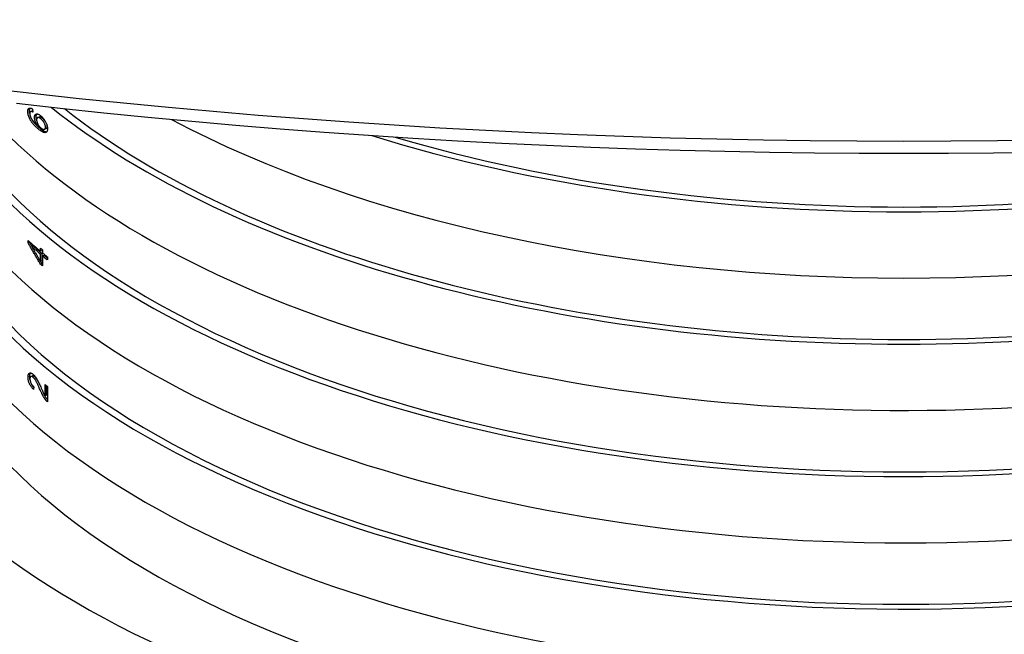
# Model space of a CAD drawing. Header units: millimetres. Extents: x 1993 to 7565, y 908 to 2792.
# Tile 16 of 24: x 3133 to 3184, y 1858 to 1890. Entities that reach past the tile are written whole.
import ezdxf

# ---------------------------------------------------------------- set-up
doc = ezdxf.new("R2010")
doc.units = ezdxf.units.MM
doc.layers.add('DETAIL', color=2, linetype='Continuous')

msp = doc.modelspace()

# ---------------------------------------------------------------- linework, layer by layer
at = {"layer": 'DETAIL'}
for p, q in [((3133.565, 1885.694), (3133.575, 1885.537)), ((3133.557, 1885.597), (3133.47, 1885.572)), ((3133.837, 1885.256), (3133.923, 1885.281)), ((3133.865, 1884.87), (3133.805, 1884.853)), ((3134.27, 1884.663), (3134.185, 1884.637)), ((3133.33, 1878.703), (3133.33, 1878.824)), ((3133.417, 1878.727), (3133.33, 1878.703)), ((3133.417, 1878.727), (3133.417, 1878.747)), ((3133.612, 1878.527), (3133.525, 1878.502)), ((3133.977, 1878.263), (3133.977, 1878.426)), ((3134.063, 1878.288), (3133.977, 1878.263)), ((3134.063, 1878.139), (3133.977, 1878.114)), ((3133.977, 1877.733), (3133.977, 1878.114)), ((3134.063, 1878.288), (3134.063, 1878.354)), ((3134.063, 1877.759), (3134.063, 1878.139)), ((3134.092, 1878.33), (3134.092, 1878.166)), ((3134.178, 1878.042), (3134.092, 1878.017)), ((3134.092, 1878.017), (3134.092, 1877.49)), ((3134.063, 1877.759), (3133.977, 1877.733)), ((3134.063, 1877.612), (3133.977, 1877.587)), ((3134.34, 1877.961), (3134.34, 1877.812)), ((3133.483, 1871.706), (3133.57, 1871.731)), ((3134.219, 1870.694), (3134.219, 1871.288)), ((3133.626, 1871.17), (3133.613, 1871.029)), ((3134.304, 1870.72), (3134.304, 1871.217)), ((3134.342, 1871.187), (3134.342, 1870.386)), ((3134.304, 1870.72), (3134.219, 1870.694))]:
    msp.add_line(p, q, dxfattribs=at)
at = {"layer": 'DETAIL', "flags": 128}
for points in [[(3132.723, 1886.001), (3135.008, 1885.746), (3137.298, 1885.504), (3139.594, 1885.275), (3141.895, 1885.059), (3144.201, 1884.856), (3146.511, 1884.666), (3148.825, 1884.489), (3151.143, 1884.325), (3153.464, 1884.175), (3155.788, 1884.037), (3158.116, 1883.912), (3160.446, 1883.801), (3162.778, 1883.703), (3165.113, 1883.618), (3167.449, 1883.546), (3169.787, 1883.487), (3172.126, 1883.441), (3174.465, 1883.408), (3176.806, 1883.388), (3179.146, 1883.382), (3181.487, 1883.388), (3183.827, 1883.408), (3186.167, 1883.441)], [(3133.32, 1885.566), (3133.32, 1885.589), (3133.322, 1885.611), (3133.324, 1885.631), (3133.327, 1885.649), (3133.331, 1885.666), (3133.336, 1885.681), (3133.342, 1885.695), (3133.349, 1885.708), (3133.356, 1885.719), (3133.365, 1885.728), (3133.374, 1885.736), (3133.385, 1885.743), (3133.396, 1885.747), (3133.408, 1885.751), (3133.42, 1885.752), (3133.434, 1885.752), (3133.448, 1885.75), (3133.462, 1885.747), (3133.478, 1885.742), (3133.494, 1885.736), (3133.511, 1885.728), (3133.528, 1885.718), (3133.546, 1885.707), (3133.565, 1885.694)], [(3133.407, 1885.59), (3133.407, 1885.6), (3133.408, 1885.609), (3133.408, 1885.618), (3133.408, 1885.627), (3133.409, 1885.635), (3133.41, 1885.644), (3133.411, 1885.652), (3133.412, 1885.659), (3133.413, 1885.667), (3133.415, 1885.674), (3133.416, 1885.681), (3133.418, 1885.688), (3133.42, 1885.695), (3133.422, 1885.701), (3133.424, 1885.707), (3133.426, 1885.713), (3133.429, 1885.718), (3133.431, 1885.724), (3133.434, 1885.729), (3133.437, 1885.733), (3133.44, 1885.738), (3133.443, 1885.742), (3133.446, 1885.746), (3133.45, 1885.75)], [(3133.432, 1885.16), (3133.423, 1885.178), (3133.414, 1885.195), (3133.406, 1885.213), (3133.398, 1885.231), (3133.39, 1885.248), (3133.383, 1885.265), (3133.376, 1885.283), (3133.37, 1885.3), (3133.364, 1885.317), (3133.358, 1885.334), (3133.353, 1885.351), (3133.348, 1885.368), (3133.343, 1885.385), (3133.339, 1885.402), (3133.336, 1885.419), (3133.332, 1885.435), (3133.329, 1885.452), (3133.327, 1885.468), (3133.325, 1885.485), (3133.323, 1885.501), (3133.322, 1885.518), (3133.321, 1885.534), (3133.32, 1885.55), (3133.32, 1885.566)], [(3133.418, 1885.466), (3133.418, 1885.471), (3133.417, 1885.476), (3133.416, 1885.482), (3133.415, 1885.487), (3133.414, 1885.492), (3133.414, 1885.497), (3133.413, 1885.503), (3133.412, 1885.508), (3133.412, 1885.513), (3133.411, 1885.518), (3133.411, 1885.523), (3133.41, 1885.529), (3133.41, 1885.534), (3133.409, 1885.539), (3133.409, 1885.544), (3133.408, 1885.549), (3133.408, 1885.555), (3133.408, 1885.56), (3133.408, 1885.565), (3133.408, 1885.57), (3133.407, 1885.575), (3133.407, 1885.58), (3133.407, 1885.585), (3133.407, 1885.59)], [(3133.47, 1885.572), (3133.466, 1885.571), (3133.462, 1885.569), (3133.458, 1885.568), (3133.454, 1885.565), (3133.451, 1885.563), (3133.448, 1885.56), (3133.444, 1885.557), (3133.441, 1885.554), (3133.439, 1885.551), (3133.436, 1885.547), (3133.434, 1885.543), (3133.431, 1885.539), (3133.429, 1885.535), (3133.427, 1885.53), (3133.426, 1885.525), (3133.424, 1885.52), (3133.423, 1885.514), (3133.422, 1885.509), (3133.421, 1885.503), (3133.42, 1885.496), (3133.419, 1885.49), (3133.419, 1885.483), (3133.419, 1885.476), (3133.418, 1885.469)], [(3133.418, 1885.469), (3133.419, 1885.463), (3133.419, 1885.457), (3133.419, 1885.451), (3133.419, 1885.445), (3133.42, 1885.439), (3133.42, 1885.433), (3133.421, 1885.426), (3133.422, 1885.42), (3133.423, 1885.414), (3133.424, 1885.407), (3133.425, 1885.401), (3133.427, 1885.395), (3133.428, 1885.388), (3133.429, 1885.382), (3133.431, 1885.375), (3133.433, 1885.368), (3133.435, 1885.362), (3133.437, 1885.355), (3133.439, 1885.348), (3133.441, 1885.341), (3133.443, 1885.335), (3133.446, 1885.328), (3133.448, 1885.321), (3133.451, 1885.314)], [(3133.451, 1885.314), (3133.458, 1885.296), (3133.466, 1885.278), (3133.474, 1885.26), (3133.483, 1885.242), (3133.492, 1885.224), (3133.502, 1885.206), (3133.512, 1885.188), (3133.523, 1885.169), (3133.535, 1885.151), (3133.547, 1885.133), (3133.56, 1885.114), (3133.573, 1885.096), (3133.587, 1885.077), (3133.602, 1885.058), (3133.618, 1885.038), (3133.634, 1885.019), (3133.652, 1884.999), (3133.671, 1884.979), (3133.691, 1884.959), (3133.712, 1884.938), (3133.733, 1884.917), (3133.756, 1884.896), (3133.78, 1884.874), (3133.805, 1884.853)], [(3133.575, 1885.537), (3133.569, 1885.541), (3133.563, 1885.544), (3133.558, 1885.547), (3133.552, 1885.55), (3133.547, 1885.553), (3133.542, 1885.556), (3133.536, 1885.558), (3133.531, 1885.56), (3133.527, 1885.562), (3133.522, 1885.564), (3133.517, 1885.566), (3133.513, 1885.568), (3133.509, 1885.569), (3133.504, 1885.57), (3133.5, 1885.571), (3133.497, 1885.572), (3133.493, 1885.573), (3133.489, 1885.573), (3133.486, 1885.573), (3133.482, 1885.574), (3133.479, 1885.574), (3133.476, 1885.573), (3133.473, 1885.573), (3133.47, 1885.572)], [(3133.571, 1885.598), (3133.571, 1885.598), (3133.57, 1885.598), (3133.569, 1885.598), (3133.569, 1885.598), (3133.568, 1885.598), (3133.567, 1885.598), (3133.567, 1885.598), (3133.566, 1885.598), (3133.566, 1885.598), (3133.565, 1885.598), (3133.564, 1885.598), (3133.564, 1885.598), (3133.563, 1885.598), (3133.563, 1885.598), (3133.562, 1885.598), (3133.562, 1885.598), (3133.561, 1885.598), (3133.56, 1885.598), (3133.56, 1885.598), (3133.559, 1885.598), (3133.559, 1885.597), (3133.558, 1885.597), (3133.558, 1885.597), (3133.557, 1885.597)], [(3133.671, 1885.262), (3133.671, 1885.286), (3133.673, 1885.309), (3133.676, 1885.329), (3133.681, 1885.348), (3133.686, 1885.366), (3133.693, 1885.381), (3133.701, 1885.395), (3133.711, 1885.407), (3133.722, 1885.417), (3133.734, 1885.426), (3133.747, 1885.433), (3133.761, 1885.438), (3133.777, 1885.442), (3133.793, 1885.443), (3133.81, 1885.442), (3133.828, 1885.44), (3133.846, 1885.435), (3133.866, 1885.428), (3133.886, 1885.419), (3133.907, 1885.407), (3133.928, 1885.394), (3133.951, 1885.379), (3133.974, 1885.361), (3133.998, 1885.342)], [(3133.805, 1884.853), (3133.793, 1884.871), (3133.783, 1884.89), (3133.773, 1884.909), (3133.763, 1884.927), (3133.754, 1884.946), (3133.745, 1884.964), (3133.737, 1884.982), (3133.729, 1885), (3133.722, 1885.018), (3133.715, 1885.036), (3133.709, 1885.054), (3133.704, 1885.072), (3133.698, 1885.089), (3133.694, 1885.107), (3133.689, 1885.123), (3133.685, 1885.14), (3133.682, 1885.156), (3133.679, 1885.173), (3133.676, 1885.188), (3133.674, 1885.204), (3133.673, 1885.219), (3133.672, 1885.234), (3133.671, 1885.248), (3133.671, 1885.262)], [(3133.757, 1885.287), (3133.757, 1885.297), (3133.758, 1885.306), (3133.758, 1885.314), (3133.759, 1885.323), (3133.76, 1885.331), (3133.761, 1885.339), (3133.762, 1885.347), (3133.763, 1885.355), (3133.765, 1885.362), (3133.766, 1885.369), (3133.768, 1885.376), (3133.77, 1885.382), (3133.772, 1885.389), (3133.775, 1885.395), (3133.777, 1885.401), (3133.78, 1885.406), (3133.783, 1885.412), (3133.786, 1885.417), (3133.789, 1885.422), (3133.793, 1885.426), (3133.796, 1885.431), (3133.8, 1885.435), (3133.804, 1885.439), (3133.808, 1885.443)], [(3133.779, 1885.134), (3133.778, 1885.141), (3133.776, 1885.148), (3133.774, 1885.155), (3133.773, 1885.162), (3133.771, 1885.169), (3133.77, 1885.175), (3133.768, 1885.182), (3133.767, 1885.189), (3133.766, 1885.195), (3133.765, 1885.202), (3133.764, 1885.208), (3133.763, 1885.215), (3133.762, 1885.221), (3133.761, 1885.227), (3133.76, 1885.233), (3133.76, 1885.24), (3133.759, 1885.246), (3133.759, 1885.252), (3133.758, 1885.258), (3133.758, 1885.264), (3133.758, 1885.27), (3133.758, 1885.276), (3133.757, 1885.282), (3133.757, 1885.287)], [(3134.006, 1885.182), (3133.988, 1885.196), (3133.972, 1885.209), (3133.956, 1885.22), (3133.94, 1885.23), (3133.925, 1885.238), (3133.911, 1885.245), (3133.898, 1885.251), (3133.885, 1885.255), (3133.873, 1885.257), (3133.861, 1885.259), (3133.85, 1885.258), (3133.84, 1885.256), (3133.83, 1885.253), (3133.821, 1885.249), (3133.813, 1885.243), (3133.806, 1885.237), (3133.8, 1885.229), (3133.794, 1885.22), (3133.79, 1885.209), (3133.786, 1885.198), (3133.783, 1885.185), (3133.781, 1885.171), (3133.78, 1885.156), (3133.779, 1885.14)], [(3134.092, 1885.208), (3134.083, 1885.215), (3134.074, 1885.222), (3134.065, 1885.229), (3134.057, 1885.235), (3134.049, 1885.241), (3134.041, 1885.247), (3134.033, 1885.252), (3134.025, 1885.256), (3134.017, 1885.261), (3134.01, 1885.265), (3134.003, 1885.268), (3133.995, 1885.272), (3133.989, 1885.275), (3133.982, 1885.277), (3133.975, 1885.279), (3133.969, 1885.281), (3133.962, 1885.282), (3133.956, 1885.283), (3133.95, 1885.284), (3133.945, 1885.284), (3133.939, 1885.284), (3133.933, 1885.283), (3133.928, 1885.282), (3133.923, 1885.281)], [(3133.998, 1885.342), (3134.022, 1885.321), (3134.045, 1885.299), (3134.068, 1885.276), (3134.091, 1885.252), (3134.113, 1885.226), (3134.135, 1885.2), (3134.156, 1885.172), (3134.177, 1885.143), (3134.197, 1885.113), (3134.216, 1885.083), (3134.234, 1885.053), (3134.251, 1885.023), (3134.266, 1884.993), (3134.281, 1884.962), (3134.294, 1884.932), (3134.305, 1884.901), (3134.316, 1884.871), (3134.325, 1884.841), (3134.333, 1884.811), (3134.339, 1884.782), (3134.344, 1884.753), (3134.347, 1884.725), (3134.35, 1884.697), (3134.35, 1884.669)], [(3134.246, 1884.753), (3134.245, 1884.769), (3134.244, 1884.785), (3134.242, 1884.802), (3134.238, 1884.819), (3134.234, 1884.836), (3134.229, 1884.854), (3134.223, 1884.872), (3134.217, 1884.891), (3134.209, 1884.91), (3134.2, 1884.929), (3134.191, 1884.949), (3134.181, 1884.969), (3134.169, 1884.989), (3134.158, 1885.008), (3134.145, 1885.028), (3134.132, 1885.046), (3134.119, 1885.065), (3134.104, 1885.083), (3134.089, 1885.1), (3134.074, 1885.117), (3134.058, 1885.134), (3134.041, 1885.151), (3134.024, 1885.167), (3134.006, 1885.182)], [(3134.257, 1885.011), (3134.252, 1885.02), (3134.246, 1885.029), (3134.241, 1885.038), (3134.235, 1885.047), (3134.229, 1885.056), (3134.223, 1885.065), (3134.217, 1885.074), (3134.211, 1885.082), (3134.204, 1885.091), (3134.198, 1885.099), (3134.191, 1885.107), (3134.184, 1885.116), (3134.177, 1885.124), (3134.17, 1885.132), (3134.163, 1885.14), (3134.155, 1885.148), (3134.148, 1885.156), (3134.14, 1885.163), (3134.133, 1885.171), (3134.125, 1885.178), (3134.117, 1885.186), (3134.108, 1885.193), (3134.1, 1885.201), (3134.092, 1885.208)], [(3133.852, 1884.664), (3133.828, 1884.685), (3133.805, 1884.706), (3133.782, 1884.726), (3133.759, 1884.747), (3133.738, 1884.768), (3133.716, 1884.789), (3133.696, 1884.81), (3133.676, 1884.83), (3133.656, 1884.851), (3133.637, 1884.872), (3133.619, 1884.892), (3133.601, 1884.913), (3133.584, 1884.934), (3133.568, 1884.954), (3133.552, 1884.975), (3133.536, 1884.996), (3133.521, 1885.016), (3133.507, 1885.037), (3133.493, 1885.058), (3133.48, 1885.078), (3133.467, 1885.099), (3133.455, 1885.119), (3133.443, 1885.14), (3133.432, 1885.16)], [(3133.939, 1884.689), (3133.918, 1884.707), (3133.898, 1884.725), (3133.878, 1884.743), (3133.858, 1884.761), (3133.839, 1884.779), (3133.821, 1884.797), (3133.802, 1884.814), (3133.785, 1884.832), (3133.767, 1884.85), (3133.751, 1884.868), (3133.734, 1884.886), (3133.718, 1884.903), (3133.702, 1884.921), (3133.687, 1884.939), (3133.673, 1884.957), (3133.658, 1884.975), (3133.644, 1884.992), (3133.631, 1885.01), (3133.618, 1885.028), (3133.605, 1885.045), (3133.593, 1885.063), (3133.581, 1885.081), (3133.569, 1885.099), (3133.558, 1885.116)], [(3133.779, 1885.14), (3133.78, 1885.123), (3133.781, 1885.105), (3133.783, 1885.088), (3133.786, 1885.07), (3133.79, 1885.052), (3133.794, 1885.033), (3133.8, 1885.014), (3133.806, 1884.995), (3133.813, 1884.976), (3133.821, 1884.956), (3133.83, 1884.937), (3133.84, 1884.916), (3133.85, 1884.896), (3133.861, 1884.877), (3133.872, 1884.858), (3133.884, 1884.84), (3133.897, 1884.822), (3133.91, 1884.804), (3133.923, 1884.788), (3133.937, 1884.771), (3133.952, 1884.756), (3133.967, 1884.74), (3133.983, 1884.726), (3133.999, 1884.712)], [(3134.35, 1884.669), (3134.349, 1884.639), (3134.347, 1884.612), (3134.343, 1884.586), (3134.337, 1884.563), (3134.33, 1884.543), (3134.321, 1884.524), (3134.31, 1884.508), (3134.298, 1884.494), (3134.284, 1884.483), (3134.269, 1884.474), (3134.252, 1884.467), (3134.233, 1884.462), (3134.213, 1884.46), (3134.19, 1884.462), (3134.165, 1884.467), (3134.139, 1884.475), (3134.11, 1884.487), (3134.079, 1884.502), (3134.046, 1884.52), (3134.011, 1884.542), (3133.975, 1884.568), (3133.936, 1884.596), (3133.895, 1884.628), (3133.852, 1884.664)], [(3134.289, 1884.486), (3134.279, 1884.487), (3134.268, 1884.489), (3134.257, 1884.491), (3134.246, 1884.494), (3134.235, 1884.497), (3134.222, 1884.501), (3134.21, 1884.506), (3134.197, 1884.512), (3134.184, 1884.518), (3134.17, 1884.525), (3134.156, 1884.532), (3134.142, 1884.54), (3134.127, 1884.549), (3134.112, 1884.559), (3134.096, 1884.569), (3134.08, 1884.579), (3134.064, 1884.591), (3134.047, 1884.603), (3134.03, 1884.616), (3134.012, 1884.629), (3133.995, 1884.643), (3133.976, 1884.658), (3133.958, 1884.673), (3133.939, 1884.689)], [(3133.999, 1884.712), (3134.015, 1884.699), (3134.031, 1884.687), (3134.046, 1884.676), (3134.062, 1884.666), (3134.077, 1884.658), (3134.093, 1884.651), (3134.108, 1884.645), (3134.123, 1884.64), (3134.137, 1884.636), (3134.151, 1884.634), (3134.164, 1884.634), (3134.176, 1884.635), (3134.186, 1884.638), (3134.197, 1884.642), (3134.206, 1884.648), (3134.214, 1884.655), (3134.221, 1884.664), (3134.228, 1884.674), (3134.233, 1884.684), (3134.238, 1884.696), (3134.241, 1884.709), (3134.244, 1884.722), (3134.245, 1884.737), (3134.246, 1884.753)], [(3134.27, 1884.663), (3134.275, 1884.665), (3134.28, 1884.667), (3134.284, 1884.669), (3134.289, 1884.672), (3134.293, 1884.675), (3134.297, 1884.678), (3134.3, 1884.682), (3134.304, 1884.686), (3134.307, 1884.69), (3134.31, 1884.694), (3134.313, 1884.699), (3134.316, 1884.704), (3134.318, 1884.709), (3134.32, 1884.714), (3134.323, 1884.719), (3134.324, 1884.725), (3134.326, 1884.731), (3134.327, 1884.737), (3134.329, 1884.743), (3134.329, 1884.75), (3134.33, 1884.757), (3134.331, 1884.764), (3134.331, 1884.771), (3134.331, 1884.778)], [(3134.331, 1884.778), (3134.331, 1884.781), (3134.331, 1884.784), (3134.331, 1884.786), (3134.331, 1884.789), (3134.331, 1884.792), (3134.331, 1884.794), (3134.331, 1884.797), (3134.33, 1884.8), (3134.33, 1884.803), (3134.33, 1884.805), (3134.33, 1884.808), (3134.329, 1884.811), (3134.329, 1884.813), (3134.329, 1884.816), (3134.328, 1884.819), (3134.328, 1884.822), (3134.328, 1884.825), (3134.327, 1884.827), (3134.327, 1884.83), (3134.326, 1884.833), (3134.326, 1884.836), (3134.325, 1884.839), (3134.325, 1884.842), (3134.324, 1884.844)], [(3133.977, 1877.587), (3133.949, 1877.633), (3133.922, 1877.68), (3133.894, 1877.726), (3133.867, 1877.772), (3133.84, 1877.819), (3133.812, 1877.865), (3133.785, 1877.912), (3133.758, 1877.958), (3133.731, 1878.004), (3133.704, 1878.051), (3133.677, 1878.097), (3133.65, 1878.144), (3133.623, 1878.19), (3133.596, 1878.237), (3133.569, 1878.283), (3133.542, 1878.33), (3133.516, 1878.376), (3133.489, 1878.423), (3133.462, 1878.47), (3133.436, 1878.516), (3133.409, 1878.563), (3133.383, 1878.609), (3133.356, 1878.656), (3133.33, 1878.703)], [(3133.542, 1878.507), (3133.537, 1878.516), (3133.532, 1878.526), (3133.526, 1878.535), (3133.521, 1878.544), (3133.516, 1878.553), (3133.511, 1878.562), (3133.505, 1878.571), (3133.5, 1878.581), (3133.495, 1878.59), (3133.49, 1878.599), (3133.485, 1878.608), (3133.479, 1878.617), (3133.474, 1878.626), (3133.469, 1878.636), (3133.464, 1878.645), (3133.459, 1878.654), (3133.454, 1878.663), (3133.448, 1878.672), (3133.443, 1878.681), (3133.438, 1878.691), (3133.433, 1878.7), (3133.428, 1878.709), (3133.422, 1878.718), (3133.417, 1878.727)], [(3133.525, 1878.502), (3133.543, 1878.47), (3133.562, 1878.438), (3133.581, 1878.406), (3133.599, 1878.374), (3133.618, 1878.342), (3133.636, 1878.31), (3133.655, 1878.278), (3133.674, 1878.246), (3133.693, 1878.214), (3133.711, 1878.182), (3133.73, 1878.15), (3133.749, 1878.117), (3133.768, 1878.085), (3133.787, 1878.053), (3133.806, 1878.021), (3133.824, 1877.989), (3133.843, 1877.957), (3133.862, 1877.925), (3133.881, 1877.893), (3133.9, 1877.861), (3133.919, 1877.829), (3133.938, 1877.797), (3133.957, 1877.765), (3133.977, 1877.733)], [(3134.34, 1877.908), (3134.333, 1877.914), (3134.326, 1877.919), (3134.319, 1877.925), (3134.312, 1877.93), (3134.306, 1877.936), (3134.299, 1877.942), (3134.292, 1877.947), (3134.285, 1877.953), (3134.279, 1877.958), (3134.272, 1877.964), (3134.265, 1877.97), (3134.258, 1877.975), (3134.252, 1877.981), (3134.245, 1877.986), (3134.238, 1877.992), (3134.232, 1877.998), (3134.225, 1878.003), (3134.218, 1878.009), (3134.211, 1878.014), (3134.205, 1878.02), (3134.198, 1878.026), (3134.191, 1878.031), (3134.184, 1878.037), (3134.178, 1878.042)], [(3134.063, 1877.612), (3134.06, 1877.618), (3134.056, 1877.623), (3134.053, 1877.628), (3134.05, 1877.633), (3134.047, 1877.638), (3134.044, 1877.644), (3134.041, 1877.649), (3134.038, 1877.654), (3134.035, 1877.659), (3134.032, 1877.664), (3134.029, 1877.669), (3134.026, 1877.675), (3134.023, 1877.68), (3134.02, 1877.685), (3134.016, 1877.69), (3134.013, 1877.695), (3134.01, 1877.701), (3134.007, 1877.706), (3134.004, 1877.711), (3134.001, 1877.716), (3133.998, 1877.721), (3133.995, 1877.727), (3133.992, 1877.732), (3133.989, 1877.737)], [(3134.092, 1877.588), (3134.091, 1877.589), (3134.089, 1877.59), (3134.088, 1877.591), (3134.087, 1877.592), (3134.086, 1877.593), (3134.085, 1877.594), (3134.083, 1877.595), (3134.082, 1877.596), (3134.081, 1877.597), (3134.08, 1877.598), (3134.078, 1877.599), (3134.077, 1877.6), (3134.076, 1877.601), (3134.075, 1877.602), (3134.074, 1877.603), (3134.072, 1877.604), (3134.071, 1877.605), (3134.07, 1877.606), (3134.069, 1877.607), (3134.067, 1877.608), (3134.066, 1877.609), (3134.065, 1877.61), (3134.064, 1877.611), (3134.063, 1877.612)], [(3133.328, 1871.673), (3133.329, 1871.702), (3133.33, 1871.728), (3133.333, 1871.752), (3133.337, 1871.774), (3133.342, 1871.795), (3133.348, 1871.813), (3133.355, 1871.829), (3133.363, 1871.844), (3133.372, 1871.856), (3133.382, 1871.866), (3133.394, 1871.875), (3133.406, 1871.881), (3133.419, 1871.885), (3133.433, 1871.888), (3133.448, 1871.889), (3133.463, 1871.888), (3133.478, 1871.884), (3133.494, 1871.88), (3133.511, 1871.873), (3133.528, 1871.864), (3133.545, 1871.854), (3133.564, 1871.841), (3133.582, 1871.827), (3133.602, 1871.811)], [(3133.415, 1871.698), (3133.415, 1871.709), (3133.416, 1871.72), (3133.416, 1871.731), (3133.417, 1871.742), (3133.418, 1871.752), (3133.419, 1871.762), (3133.42, 1871.772), (3133.421, 1871.781), (3133.422, 1871.79), (3133.424, 1871.799), (3133.426, 1871.807), (3133.428, 1871.815), (3133.43, 1871.823), (3133.432, 1871.831), (3133.435, 1871.838), (3133.438, 1871.844), (3133.44, 1871.851), (3133.444, 1871.857), (3133.447, 1871.863), (3133.45, 1871.868), (3133.454, 1871.874), (3133.457, 1871.878), (3133.461, 1871.883), (3133.465, 1871.887)], [(3133.602, 1871.811), (3133.617, 1871.797), (3133.631, 1871.783), (3133.646, 1871.768), (3133.661, 1871.752), (3133.676, 1871.735), (3133.69, 1871.717), (3133.705, 1871.698), (3133.72, 1871.679), (3133.734, 1871.658), (3133.749, 1871.636), (3133.764, 1871.613), (3133.779, 1871.588), (3133.795, 1871.561), (3133.81, 1871.534), (3133.826, 1871.505), (3133.842, 1871.474), (3133.859, 1871.441), (3133.878, 1871.404), (3133.898, 1871.362), (3133.919, 1871.317), (3133.942, 1871.267), (3133.967, 1871.213), (3133.993, 1871.156), (3134.021, 1871.094)], [(3133.613, 1871.029), (3133.59, 1871.052), (3133.568, 1871.075), (3133.547, 1871.099), (3133.527, 1871.124), (3133.508, 1871.149), (3133.49, 1871.174), (3133.473, 1871.199), (3133.456, 1871.226), (3133.441, 1871.252), (3133.427, 1871.279), (3133.413, 1871.306), (3133.401, 1871.334), (3133.389, 1871.361), (3133.378, 1871.389), (3133.369, 1871.417), (3133.36, 1871.445), (3133.353, 1871.474), (3133.346, 1871.502), (3133.341, 1871.53), (3133.336, 1871.559), (3133.333, 1871.587), (3133.33, 1871.616), (3133.329, 1871.644), (3133.328, 1871.673)], [(3133.429, 1871.551), (3133.427, 1871.557), (3133.426, 1871.563), (3133.425, 1871.569), (3133.425, 1871.575), (3133.424, 1871.582), (3133.423, 1871.588), (3133.422, 1871.594), (3133.421, 1871.6), (3133.421, 1871.606), (3133.42, 1871.612), (3133.419, 1871.618), (3133.419, 1871.624), (3133.418, 1871.63), (3133.418, 1871.636), (3133.417, 1871.642), (3133.417, 1871.649), (3133.417, 1871.655), (3133.416, 1871.661), (3133.416, 1871.667), (3133.416, 1871.673), (3133.416, 1871.679), (3133.415, 1871.685), (3133.415, 1871.692), (3133.415, 1871.698)], [(3133.599, 1871.66), (3133.587, 1871.67), (3133.575, 1871.679), (3133.564, 1871.687), (3133.553, 1871.693), (3133.542, 1871.699), (3133.532, 1871.703), (3133.522, 1871.706), (3133.512, 1871.708), (3133.503, 1871.709), (3133.494, 1871.708), (3133.485, 1871.707), (3133.477, 1871.704), (3133.469, 1871.7), (3133.462, 1871.695), (3133.455, 1871.689), (3133.449, 1871.681), (3133.444, 1871.673), (3133.44, 1871.663), (3133.436, 1871.653), (3133.433, 1871.641), (3133.431, 1871.628), (3133.429, 1871.614), (3133.428, 1871.599), (3133.427, 1871.582)], [(3133.427, 1871.582), (3133.428, 1871.564), (3133.429, 1871.546), (3133.431, 1871.528), (3133.433, 1871.51), (3133.437, 1871.492), (3133.441, 1871.473), (3133.445, 1871.455), (3133.451, 1871.437), (3133.457, 1871.419), (3133.464, 1871.4), (3133.472, 1871.382), (3133.48, 1871.364), (3133.489, 1871.345), (3133.499, 1871.327), (3133.509, 1871.31), (3133.52, 1871.293), (3133.531, 1871.276), (3133.543, 1871.26), (3133.555, 1871.244), (3133.568, 1871.229), (3133.582, 1871.213), (3133.596, 1871.199), (3133.611, 1871.184), (3133.626, 1871.17)], [(3133.623, 1871.137), (3133.618, 1871.144), (3133.613, 1871.15), (3133.608, 1871.157), (3133.603, 1871.163), (3133.598, 1871.17), (3133.593, 1871.176), (3133.588, 1871.183), (3133.583, 1871.189), (3133.579, 1871.196), (3133.574, 1871.202), (3133.57, 1871.209), (3133.565, 1871.216), (3133.561, 1871.222), (3133.556, 1871.229), (3133.552, 1871.236), (3133.548, 1871.242), (3133.544, 1871.249), (3133.54, 1871.256), (3133.536, 1871.263), (3133.532, 1871.27), (3133.528, 1871.277), (3133.524, 1871.284), (3133.52, 1871.291), (3133.517, 1871.298)], [(3133.685, 1871.685), (3133.68, 1871.69), (3133.674, 1871.694), (3133.669, 1871.699), (3133.663, 1871.703), (3133.658, 1871.707), (3133.653, 1871.71), (3133.648, 1871.713), (3133.642, 1871.716), (3133.637, 1871.719), (3133.632, 1871.722), (3133.628, 1871.724), (3133.623, 1871.726), (3133.618, 1871.728), (3133.613, 1871.729), (3133.609, 1871.731), (3133.604, 1871.732), (3133.6, 1871.732), (3133.595, 1871.733), (3133.591, 1871.733), (3133.587, 1871.733), (3133.582, 1871.733), (3133.578, 1871.733), (3133.574, 1871.732), (3133.57, 1871.731)], [(3133.961, 1871.013), (3133.938, 1871.063), (3133.917, 1871.112), (3133.896, 1871.158), (3133.877, 1871.201), (3133.858, 1871.242), (3133.839, 1871.281), (3133.822, 1871.317), (3133.805, 1871.351), (3133.789, 1871.382), (3133.774, 1871.411), (3133.76, 1871.438), (3133.747, 1871.462), (3133.734, 1871.484), (3133.721, 1871.506), (3133.708, 1871.526), (3133.695, 1871.545), (3133.683, 1871.563), (3133.67, 1871.58), (3133.658, 1871.596), (3133.646, 1871.611), (3133.634, 1871.625), (3133.622, 1871.638), (3133.61, 1871.65), (3133.599, 1871.66)], [(3133.879, 1871.402), (3133.869, 1871.421), (3133.86, 1871.439), (3133.85, 1871.456), (3133.842, 1871.472), (3133.833, 1871.487), (3133.825, 1871.501), (3133.817, 1871.515), (3133.809, 1871.528), (3133.801, 1871.541), (3133.793, 1871.554), (3133.785, 1871.566), (3133.777, 1871.578), (3133.769, 1871.589), (3133.761, 1871.6), (3133.753, 1871.61), (3133.746, 1871.62), (3133.738, 1871.63), (3133.73, 1871.639), (3133.723, 1871.648), (3133.715, 1871.656), (3133.708, 1871.664), (3133.7, 1871.671), (3133.693, 1871.679), (3133.685, 1871.685)], [(3134.253, 1870.476), (3134.241, 1870.491), (3134.229, 1870.506), (3134.218, 1870.522), (3134.206, 1870.539), (3134.195, 1870.556), (3134.183, 1870.573), (3134.172, 1870.591), (3134.16, 1870.609), (3134.149, 1870.628), (3134.138, 1870.648), (3134.127, 1870.668), (3134.115, 1870.688), (3134.104, 1870.709), (3134.093, 1870.731), (3134.081, 1870.755), (3134.068, 1870.779), (3134.056, 1870.805), (3134.043, 1870.831), (3134.03, 1870.859), (3134.017, 1870.887), (3134.003, 1870.917), (3133.989, 1870.948), (3133.975, 1870.98), (3133.961, 1871.013)], [(3134.021, 1871.094), (3134.037, 1871.059), (3134.051, 1871.026), (3134.065, 1870.996), (3134.078, 1870.967), (3134.089, 1870.941), (3134.101, 1870.917), (3134.111, 1870.894), (3134.12, 1870.874), (3134.129, 1870.856), (3134.137, 1870.84), (3134.144, 1870.826), (3134.15, 1870.814), (3134.156, 1870.803), (3134.161, 1870.792), (3134.167, 1870.781), (3134.173, 1870.771), (3134.179, 1870.761), (3134.184, 1870.751), (3134.19, 1870.741), (3134.196, 1870.731), (3134.202, 1870.722), (3134.207, 1870.712), (3134.213, 1870.703), (3134.219, 1870.694)], [(3134.338, 1870.502), (3134.33, 1870.512), (3134.322, 1870.522), (3134.314, 1870.533), (3134.306, 1870.544), (3134.298, 1870.555), (3134.291, 1870.566), (3134.283, 1870.578), (3134.275, 1870.59), (3134.267, 1870.602), (3134.259, 1870.614), (3134.251, 1870.627), (3134.244, 1870.639), (3134.236, 1870.652), (3134.228, 1870.665), (3134.22, 1870.679), (3134.213, 1870.693), (3134.205, 1870.706), (3134.198, 1870.721), (3134.19, 1870.735), (3134.182, 1870.75), (3134.174, 1870.766), (3134.166, 1870.782), (3134.157, 1870.799), (3134.149, 1870.816)], [(3134.342, 1870.386), (3134.338, 1870.389), (3134.334, 1870.392), (3134.33, 1870.395), (3134.326, 1870.398), (3134.322, 1870.402), (3134.319, 1870.405), (3134.315, 1870.408), (3134.311, 1870.412), (3134.307, 1870.415), (3134.304, 1870.419), (3134.3, 1870.423), (3134.296, 1870.426), (3134.293, 1870.43), (3134.289, 1870.434), (3134.285, 1870.438), (3134.282, 1870.442), (3134.278, 1870.446), (3134.274, 1870.45), (3134.271, 1870.454), (3134.267, 1870.458), (3134.263, 1870.463), (3134.26, 1870.467), (3134.256, 1870.471), (3134.253, 1870.476)], [(3134.342, 1870.498), (3134.341, 1870.498), (3134.341, 1870.498), (3134.341, 1870.498), (3134.341, 1870.498), (3134.341, 1870.498), (3134.341, 1870.499), (3134.341, 1870.499), (3134.34, 1870.499), (3134.34, 1870.499), (3134.34, 1870.499), (3134.34, 1870.499), (3134.34, 1870.5), (3134.34, 1870.5), (3134.34, 1870.5), (3134.339, 1870.5), (3134.339, 1870.5), (3134.339, 1870.5), (3134.339, 1870.501), (3134.339, 1870.501), (3134.339, 1870.501), (3134.339, 1870.501), (3134.339, 1870.501), (3134.338, 1870.501), (3134.338, 1870.502)]]:
    msp.add_lwpolyline(points, dxfattribs=at)
at = {"layer": 'DETAIL'}
for centre, major_axis, start_param, end_param in [((3179.146, 1988.581), (-209.121, 0), 0.130975, 3.010617), ((3179.146, 1878.426), (57, 0), 2.836347, 6.588431), ((3179.146, 1885.787), (52.5, 0), 3.575506, 6.319448), ((3179.146, 1892.715), (-52, 0), 0.243622, 2.899658), ((3179.146, 1889.251), (52.5, 0), 3.575506, 6.186274), ((3179.146, 1892.715), (52.5, 0), 3.575506, 6.046302), ((3179.146, 1896.179), (52.5, 0), 3.575506, 5.895498), ((3179.146, 1899.643), (52.5, 0), 3.69728, 5.727498), ((3179.146, 1899.643), (52, 0), 3.706644, 5.718134), ((3179.146, 1885.787), (-52, 0), 0.243622, 3.135694), ((3179.146, 1903.107), (52.5, 0), 3.894637, 5.530141), ((3179.146, 1906.572), (52.5, 0), 4.153676, 5.271102), ((3179.146, 1906.572), (52, 0), 4.17529, 5.249488), ((3179.146, 1882.323), (52.5, 0), 3.575506, 6.283185), ((3179.146, 1891.641), (52.5, 0), 3.651696, 3.676377), ((3179.146, 1891.492), (-52.5, 0), 0.517653, 0.534784), ((3179.146, 1891.492), (-52.4, 0), 0.517653, 0.534784), ((3179.146, 1878.426), (52, 0), 3.385215, 6.283185), ((3179.146, 1891.805), (52.5, 0), 3.676377, 3.680674), ((3179.146, 1891.641), (52.5, 0), 3.680674, 3.689791), ((3179.146, 1891.492), (-52.5, 0), 0.539081, 0.548199), ((3179.146, 1890.965), (-52.5, 0), 0.534784, 0.539081), ((3179.146, 1884.869), (52.5, 0), 3.685363, 3.689864), ((3179.146, 1867.167), (57, 0), 3.141593, 6.283185), ((3179.146, 1844.537), (-68.211, 0), 5.689868, 10.018095)]:
    msp.add_ellipse(centre, major_axis=major_axis, ratio=0.5, start_param=start_param, end_param=end_param, dxfattribs=at)

doc.saveas('drawing.dxf')
